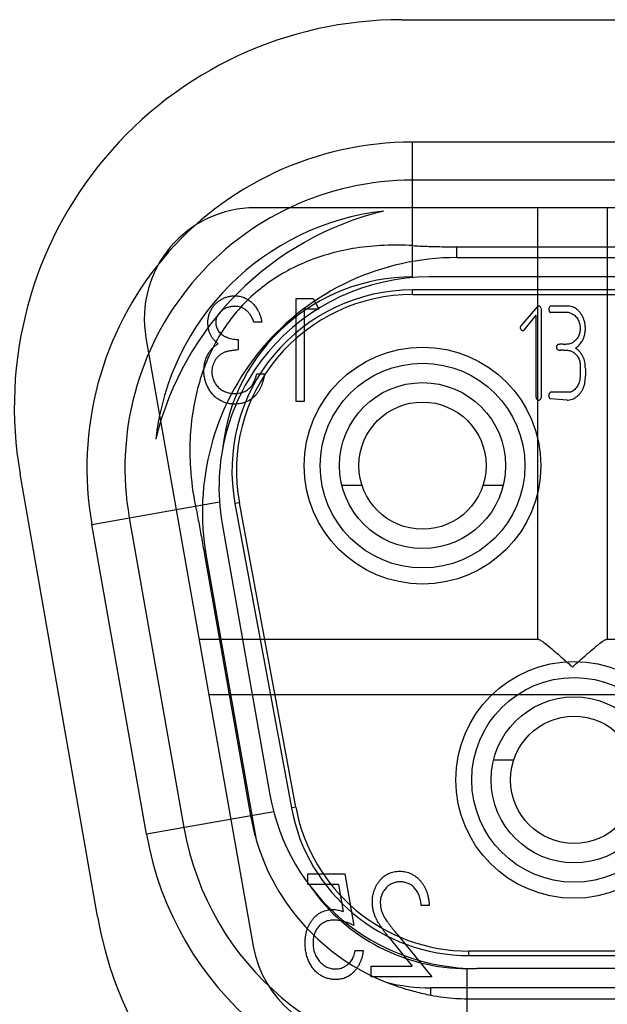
# Model space of a CAD drawing. Header units: millimetres. Extents: x 2423 to 7028, y 909 to 2460.
# Tile 12 of 60: x 5328.69 to 5334, y 2052.64 to 2061.54. Entities that reach past the tile are written whole.
import ezdxf

# ---------------------------------------------------------------- set-up
doc = ezdxf.new("R2010")
doc.units = ezdxf.units.MM

msp = doc.modelspace()

# ---------------------------------------------------------------- linework, layer by layer
for p, q in [((5332.1427, 2061.5371), (5365.6427, 2061.5371)), ((5332.2427, 2059.2121), (5332.2427, 2060.431)), ((5365.5427, 2060.431), (5332.2427, 2060.431)), ((5365.5427, 2060.0871), (5332.2427, 2060.0871)), ((5366.9677, 2059.8371), (5330.8177, 2059.8371)), ((5333.3727, 2059.8371), (5333.3727, 2055.9371)), ((5334.0027, 2059.8371), (5334.0027, 2055.9371)), ((5332.6427, 2059.3871), (5332.6427, 2059.485)), ((5332.6427, 2059.485), (5365.1427, 2059.485)), ((5332.6427, 2059.3871), (5365.1427, 2059.3871)), ((5365.3927, 2059.2121), (5332.3927, 2059.2121)), ((5331.1916, 2058.0871), (5331.1916, 2059.0175)), ((5331.1916, 2059.0175), (5331.3444, 2059.0175)), ((5331.3444, 2059.0175), (5331.3944, 2058.9221)), ((5332.2427, 2059.0545), (5332.2427, 2059.0947)), ((5365.5427, 2059.0947), (5332.2427, 2059.0947)), ((5332.2427, 2059.0545), (5365.5427, 2059.0545)), ((5331.2632, 2058.9221), (5331.2632, 2058.0871)), ((5331.3944, 2058.9221), (5331.2632, 2058.9221)), ((5333.3717, 2058.9454), (5333.2389, 2058.7914)), ((5333.4013, 2058.9343), (5333.4042, 2058.9223)), ((5333.4042, 2058.9223), (5333.4042, 2058.1183)), ((5333.6543, 2058.9489), (5333.4916, 2058.9489)), ((5333.357, 2058.8668), (5333.2491, 2058.7314)), ((5333.357, 2058.8668), (5333.357, 2058.148)), ((5333.6515, 2058.8899), (5333.4903, 2058.8899)), ((5333.6766, 2058.8829), (5333.6515, 2058.8899)), ((5330.8815, 2058.8028), (5330.8099, 2058.8028)), ((5333.2389, 2058.7914), (5333.2242, 2058.774)), ((5329.8329, 2058.6635), (5330.8027, 2053.1635)), ((5330.6668, 2058.6477), (5330.6668, 2058.5523)), ((5333.6238, 2058.6032), (5333.6074, 2058.6032)), ((5333.6054, 2058.5495), (5333.584, 2058.5495)), ((5333.7572, 2058.4201), (5333.7572, 2058.4011)), ((5330.8337, 2058.3376), (5330.9053, 2058.3376)), ((5333.7572, 2058.3667), (5333.7572, 2058.3322)), ((5333.8044, 2058.3863), (5333.8044, 2058.3184)), ((5333.4903, 2058.1697), (5333.4846, 2058.1657)), ((5333.6515, 2058.1697), (5333.4903, 2058.1697)), ((5331.2632, 2058.0871), (5331.1916, 2058.0871)), ((5333.6386, 2058.0989), (5333.4895, 2058.1107)), ((5329.3954, 2053.4335), (5328.6951, 2057.4335)), ((5331.7866, 2057.3271), (5331.6046, 2057.3271)), ((5333.0608, 2057.3271), (5332.8788, 2057.3271)), ((5329.3435, 2056.9759), (5330.4973, 2057.1793)), ((5330.6769, 2057.1719), (5330.6374, 2057.1646)), ((5330.6374, 2057.1646), (5331.1471, 2054.4146)), ((5331.1866, 2054.4219), (5330.6769, 2057.1719)), ((5329.8372, 2054.1759), (5329.3435, 2056.9759)), ((5329.6822, 2057.0356), (5330.1759, 2054.2356)), ((5330.5215, 2056.9822), (5330.9535, 2054.5322)), ((5330.3651, 2056.6855), (5330.3776, 2056.6877)), ((5330.3651, 2056.6855), (5330.7783, 2054.3418)), ((5330.3776, 2056.6877), (5330.8296, 2054.1242)), ((5333.3795, 2055.9371), (5330.3136, 2055.9371)), ((5336.1495, 2055.9371), (5333.9959, 2055.9371)), ((5334.7525, 2055.4371), (5330.4018, 2055.4371)), ((5332.9746, 2054.8471), (5333.1566, 2054.8471)), ((5331.1866, 2054.4219), (5331.1471, 2054.4146)), ((5330.9872, 2054.3787), (5329.8372, 2054.1759)), ((5331.2949, 2053.7221), (5331.2949, 2053.8175)), ((5331.2949, 2053.8175), (5331.6289, 2053.8175)), ((5331.6289, 2053.8175), (5331.7124, 2053.3523)), ((5331.5729, 2053.7221), (5331.2949, 2053.7221)), ((5331.5729, 2053.7221), (5331.6167, 2053.4779)), ((5332.3923, 2053.5312), (5332.3207, 2053.5312)), ((5332.0394, 2053.2293), (5332.24, 2052.9825)), ((5332.1034, 2053.2722), (5332.4161, 2052.8871)), ((5331.7243, 2053.1257), (5331.7959, 2053.1257)), ((5332.7524, 2053.0795), (5332.7524, 2053.1197)), ((5365.033, 2053.1197), (5332.7524, 2053.1197)), ((5332.7524, 2053.0795), (5365.033, 2053.0795)), ((5331.8674, 2052.8871), (5331.8674, 2052.9825)), ((5331.8674, 2052.9825), (5332.24, 2052.9825)), ((5332.7364, 2051.7432), (5332.7364, 2052.9621)), ((5364.9607, 2052.9621), (5332.8247, 2052.9621)), ((5332.4161, 2052.8871), (5331.8674, 2052.8871)), ((5332.408, 2052.7219), (5332.408, 2052.7871)), ((5365.3774, 2052.7871), (5332.408, 2052.7871)), ((5332.7364, 2052.6892), (5365.049, 2052.6892))]:
    msp.add_line(p, q)
for centre, radius in [((5332.3327, 2057.5071), 1.07), ((5332.3327, 2057.5071), 0.925), ((5332.3327, 2057.5071), 0.75), ((5332.3327, 2057.5071), 0.575), ((5333.7027, 2054.6671), 1.07), ((5333.7027, 2054.6671), 0.925), ((5333.7027, 2054.6671), 0.75), ((5333.7027, 2054.6671), 0.575)]:
    msp.add_circle(centre, radius)
for centre, radius, start, end in [((5332.1427, 2058.0371), 3.5, 90, 189.93), ((5332.2427, 2057.4871), 2.9439, 90, 190), ((5332.2427, 2057.4871), 2.6, 90, 190), ((5330.8177, 2058.8371), 1, 90, 190), ((5332.2427, 2057.4871), 2.3356, 96.40367, 173.59633), ((5332.6427, 2057.0871), 2.8, 103.64406, 166.35594), ((5332.6427, 2057.0871), 2.3, 90, 190), ((5332.3927, 2057.3121), 1.9, 90, 190), ((5332.2427, 2057.4871), 1.725, 89.99228, 173.63425), ((5332.2427, 2057.4621), 1.6326, 90, 190.5), ((5332.2427, 2057.4621), 1.5924, 90, 190.5), ((5332.7194, 2057.6441), 2.4899, 183.61617, 191.65407), ((5332.8247, 2054.8621), 1.9, 190, 270), ((5332.7524, 2054.7121), 1.6326, 190.5, 270), ((5332.7524, 2054.7121), 1.5924, 190.5, 270), ((5332.7345, 2054.6882), 1.9866, 190.04007, 196.49332), ((5332.7364, 2054.6871), 2.6, 190, 270), ((5332.7364, 2054.6871), 2.9439, 190, 270), ((5332.7364, 2054.6871), 1.9881, 196.44807, 248.35417), ((5332.7364, 2054.6871), 1.725, 215.02819, 270.0016), ((5332.8429, 2054.0371), 3.5, 189.93, 270), ((5331.7875, 2053.3371), 1, 190, 270), ((5332.408, 2054.3871), 1.6, 255.34044, 270)]:
    msp.add_arc(centre, radius, start, end)
for points, knots in [([(5332.2427, 2059.4953), (5332.0721, 2059.506), (5331.745, 2059.493), (5331.2872, 2059.3709), (5330.8957, 2059.1534), (5330.5823, 2058.8426), (5330.3618, 2058.4504), (5330.2371, 2057.9895), (5330.2236, 2057.6594), (5330.2345, 2057.4871)], [0, 0, 0, 0, 0.15717, 0.298331, 0.432203, 0.56444, 0.699022, 0.841222, 1, 1, 1, 1]), ([(5332.2427, 2059.4953), (5332.286, 2059.4926), (5332.3739, 2059.4884), (5332.5072, 2059.4854), (5332.5972, 2059.485), (5332.6427, 2059.485)], [0, 0, 0, 0, 0.325658, 0.658963, 1, 1, 1, 1]), ([(5330.3924, 2058.7996), (5330.3927, 2058.8098), (5330.3934, 2058.8302), (5330.3998, 2058.8603), (5330.4094, 2058.8899), (5330.4232, 2058.9183), (5330.4402, 2058.9452), (5330.4609, 2058.9694), (5330.4848, 2058.9906), (5330.5116, 2059.0086), (5330.5405, 2059.0231), (5330.5708, 2059.0336), (5330.6024, 2059.0403), (5330.6239, 2059.041), (5330.6347, 2059.0414)], [0, 0, 0, 0, 0.080606, 0.160654, 0.241791, 0.325611, 0.409443, 0.492613, 0.57601, 0.661187, 0.746752, 0.830378, 0.914467, 1, 1, 1, 1]), ([(5330.6347, 2059.0414), (5330.6421, 2059.0412), (5330.6567, 2059.0409), (5330.6783, 2059.0377), (5330.6992, 2059.033), (5330.7193, 2059.0262), (5330.7385, 2059.0174), (5330.7571, 2059.0067), (5330.775, 2058.9942), (5330.7919, 2058.9796), (5330.8079, 2058.9633), (5330.8225, 2058.9453), (5330.8359, 2058.9256), (5330.8476, 2058.9042), (5330.8582, 2058.8812), (5330.8675, 2058.8566), (5330.8754, 2058.8304), (5330.8794, 2058.8121), (5330.8815, 2058.8028)], [0, 0, 0, 0, 0.059312, 0.117132, 0.174389, 0.230608, 0.286988, 0.343876, 0.402174, 0.461859, 0.522429, 0.584726, 0.647846, 0.712708, 0.780218, 0.850509, 0.923296, 1, 1, 1, 1]), ([(5330.6334, 2058.9459), (5330.6274, 2058.9458), (5330.6157, 2058.9455), (5330.5985, 2058.9434), (5330.582, 2058.94), (5330.5663, 2058.9355), (5330.5515, 2058.9292), (5330.5375, 2058.9217), (5330.5241, 2058.913), (5330.512, 2058.9027), (5330.5008, 2058.8918), (5330.4909, 2058.8803), (5330.4827, 2058.868), (5330.4756, 2058.8555), (5330.4705, 2058.8423), (5330.4667, 2058.8286), (5330.4644, 2058.8145), (5330.4641, 2058.8048), (5330.464, 2058.8)], [0, 0, 0, 0, 0.071988, 0.141408, 0.208704, 0.274368, 0.338513, 0.402197, 0.465991, 0.530359, 0.593405, 0.654516, 0.713325, 0.770668, 0.82785, 0.883837, 0.941484, 1, 1, 1, 1]), ([(5330.8099, 2058.8028), (5330.8073, 2058.8091), (5330.8024, 2058.8213), (5330.7944, 2058.8387), (5330.7858, 2058.8547), (5330.7766, 2058.8691), (5330.7674, 2058.8824), (5330.7576, 2058.8941), (5330.7474, 2058.9044), (5330.7333, 2058.9163), (5330.7141, 2058.9284), (5330.689, 2058.9384), (5330.6619, 2058.9449), (5330.6431, 2058.9456), (5330.6334, 2058.9459)], [0, 0, 0, 0, 0.08346, 0.161636, 0.235379, 0.305661, 0.371919, 0.43366, 0.493007, 0.549864, 0.659939, 0.769463, 0.881438, 1, 1, 1, 1]), ([(5333.3826, 2058.9489), (5333.3805, 2058.9488), (5333.3765, 2058.9486), (5333.3732, 2058.9464), (5333.3717, 2058.9454)], [0, 0, 0, 0, 0.545324, 1, 1, 1, 1]), ([(5333.4013, 2058.9343), (5333.4004, 2058.9366), (5333.3989, 2058.9408), (5333.3943, 2058.9454), (5333.3889, 2058.9485), (5333.3848, 2058.9488), (5333.3826, 2058.9489)], [0, 0, 0, 0, 0.27916, 0.520292, 0.750713, 1, 1, 1, 1]), ([(5333.4916, 2058.9489), (5333.4888, 2058.9477), (5333.4831, 2058.9453), (5333.478, 2058.9372), (5333.4746, 2058.9288), (5333.4741, 2058.9229), (5333.4739, 2058.9201)], [0, 0, 0, 0, 0.246303, 0.507617, 0.766489, 1, 1, 1, 1]), ([(5333.7937, 2058.8179), (5333.7908, 2058.8268), (5333.785, 2058.8442), (5333.7726, 2058.8687), (5333.7569, 2058.891), (5333.7388, 2058.9109), (5333.7192, 2058.9277), (5333.6981, 2058.9398), (5333.6764, 2058.9475), (5333.6616, 2058.9484), (5333.6543, 2058.9489)], [0, 0, 0, 0, 0.136578, 0.270576, 0.403169, 0.536459, 0.664992, 0.78176, 0.892539, 1, 1, 1, 1]), ([(5333.4739, 2058.9201), (5333.4742, 2058.9184), (5333.475, 2058.9133), (5333.4765, 2058.9063), (5333.4792, 2058.8996), (5333.4818, 2058.895), (5333.4857, 2058.8917), (5333.4888, 2058.8905), (5333.4903, 2058.8899)], [0, 0, 0, 0, 0.144199, 0.425787, 0.589596, 0.73308, 0.866155, 1, 1, 1, 1]), ([(5333.6766, 2058.8829), (5333.6824, 2058.8802), (5333.6941, 2058.875), (5333.7098, 2058.8632), (5333.7236, 2058.8484), (5333.7353, 2058.8309), (5333.7451, 2058.8117), (5333.7521, 2058.7912), (5333.7563, 2058.7697), (5333.7569, 2058.7551), (5333.7572, 2058.7477)], [0, 0, 0, 0, 0.114797, 0.230312, 0.350078, 0.477438, 0.607575, 0.737386, 0.866933, 1, 1, 1, 1]), ([(5330.4854, 2058.6082), (5330.478, 2058.6142), (5330.4634, 2058.6259), (5330.4445, 2058.6462), (5330.4283, 2058.6678), (5330.4152, 2058.6912), (5330.4049, 2058.7161), (5330.3976, 2058.7426), (5330.3933, 2058.7706), (5330.3927, 2058.7898), (5330.3924, 2058.7996)], [0, 0, 0, 0, 0.129186, 0.253209, 0.374926, 0.494949, 0.616262, 0.739573, 0.866652, 1, 1, 1, 1]), ([(5330.464, 2058.8), (5330.4642, 2058.7934), (5330.4646, 2058.7803), (5330.4692, 2058.7611), (5330.4761, 2058.7427), (5330.486, 2058.7252), (5330.499, 2058.7088), (5330.5154, 2058.6938), (5330.5352, 2058.6807), (5330.558, 2058.6691), (5330.583, 2058.6594), (5330.6098, 2058.6529), (5330.6378, 2058.6483), (5330.657, 2058.6479), (5330.6668, 2058.6477)], [0, 0, 0, 0, 0.07006, 0.139018, 0.207486, 0.278655, 0.351886, 0.428902, 0.512495, 0.603635, 0.699661, 0.796273, 0.896355, 1, 1, 1, 1]), ([(5333.2242, 2058.774), (5333.2216, 2058.7708), (5333.2169, 2058.765), (5333.2158, 2058.7576), (5333.2153, 2058.7543)], [0, 0, 0, 0, 0.551921, 1, 1, 1, 1]), ([(5333.2153, 2058.7543), (5333.2154, 2058.7525), (5333.2157, 2058.7488), (5333.2174, 2058.7456), (5333.2183, 2058.744)], [0, 0, 0, 0, 0.497688, 1, 1, 1, 1]), ([(5333.2183, 2058.744), (5333.2197, 2058.7407), (5333.2223, 2058.7346), (5333.2299, 2058.7296), (5333.2355, 2058.729), (5333.2379, 2058.7279), (5333.2384, 2058.7277)], [0, 0, 0, 0, 0.387727, 0.71051, 0.948473, 1, 1, 1, 1]), ([(5333.7572, 2058.7477), (5333.757, 2058.7411), (5333.7567, 2058.7283), (5333.7537, 2058.7097), (5333.7489, 2058.6921), (5333.7423, 2058.6756), (5333.7335, 2058.6604), (5333.7228, 2058.6463), (5333.7105, 2058.633), (5333.7009, 2058.6255), (5333.696, 2058.6217)], [0, 0, 0, 0, 0.134336, 0.263787, 0.387251, 0.508785, 0.628432, 0.748694, 0.872275, 1, 1, 1, 1]), ([(5333.7487, 2058.596), (5333.7532, 2058.601), (5333.7621, 2058.611), (5333.7733, 2058.6276), (5333.7829, 2058.645), (5333.7909, 2058.6633), (5333.7971, 2058.6826), (5333.8012, 2058.703), (5333.8039, 2058.7243), (5333.8042, 2058.7389), (5333.8044, 2058.7464)], [0, 0, 0, 0, 0.122597, 0.243705, 0.364282, 0.485431, 0.6079, 0.734037, 0.86407, 1, 1, 1, 1]), ([(5333.8044, 2058.7464), (5333.8042, 2058.7521), (5333.8039, 2058.7637), (5333.8021, 2058.7815), (5333.7984, 2058.7996), (5333.7953, 2058.8117), (5333.7937, 2058.8179)], [0, 0, 0, 0, 0.236572, 0.48187, 0.735568, 1, 1, 1, 1]), ([(5333.2384, 2058.7277), (5333.2403, 2058.7279), (5333.2442, 2058.7282), (5333.2475, 2058.7303), (5333.2491, 2058.7314)], [0, 0, 0, 0, 0.504124, 1, 1, 1, 1]), ([(5330.4025, 2058.5288), (5330.408, 2058.5372), (5330.419, 2058.5536), (5330.4388, 2058.5752), (5330.4609, 2058.5937), (5330.4772, 2058.6034), (5330.4854, 2058.6082)], [0, 0, 0, 0, 0.259223, 0.509219, 0.755465, 1, 1, 1, 1]), ([(5333.5569, 2058.6019), (5333.5549, 2058.6007), (5333.5511, 2058.5984), (5333.5468, 2058.5928), (5333.5445, 2058.5856), (5333.5443, 2058.5804), (5333.5441, 2058.5776)], [0, 0, 0, 0, 0.232405, 0.458396, 0.713283, 1, 1, 1, 1]), ([(5333.5441, 2058.5776), (5333.5442, 2058.575), (5333.5443, 2058.5703), (5333.5462, 2058.5661), (5333.5471, 2058.5641)], [0, 0, 0, 0, 0.546561, 1, 1, 1, 1]), ([(5333.5908, 2058.6043), (5333.5888, 2058.6043), (5333.5842, 2058.6041), (5333.5765, 2058.6038), (5333.5672, 2058.603), (5333.5605, 2058.6023), (5333.5569, 2058.6019)], [0, 0, 0, 0, 0.178918, 0.406785, 0.678614, 1, 1, 1, 1]), ([(5333.6074, 2058.6032), (5333.6041, 2058.6036), (5333.5986, 2058.6042), (5333.593, 2058.6043), (5333.5908, 2058.6043)], [0, 0, 0, 0, 0.600932, 1, 1, 1, 1]), ([(5333.696, 2058.6217), (5333.6914, 2058.6188), (5333.6818, 2058.6127), (5333.6647, 2058.6073), (5333.6452, 2058.6037), (5333.6312, 2058.6034), (5333.6238, 2058.6032)], [0, 0, 0, 0, 0.214262, 0.446509, 0.706853, 1, 1, 1, 1]), ([(5333.7166, 2058.5682), (5333.7227, 2058.5728), (5333.734, 2058.5813), (5333.7441, 2058.5914), (5333.7487, 2058.596)], [0, 0, 0, 0, 0.536968, 1, 1, 1, 1]), ([(5333.8044, 2058.3863), (5333.8042, 2058.3961), (5333.8038, 2058.4152), (5333.7994, 2058.4428), (5333.7927, 2058.4686), (5333.783, 2058.4925), (5333.7706, 2058.5145), (5333.7553, 2058.5344), (5333.7375, 2058.5529), (5333.7237, 2058.563), (5333.7166, 2058.5682)], [0, 0, 0, 0, 0.139337, 0.27133, 0.39726, 0.518217, 0.637016, 0.755734, 0.875838, 1, 1, 1, 1]), ([(5330.3566, 2058.3635), (5330.3568, 2058.371), (5330.3571, 2058.386), (5330.3591, 2058.4081), (5330.363, 2058.4296), (5330.3677, 2058.4507), (5330.3743, 2058.471), (5330.3822, 2058.491), (5330.3914, 2058.5104), (5330.3988, 2058.5227), (5330.4025, 2058.5288)], [0, 0, 0, 0, 0.129798, 0.257925, 0.38307, 0.506341, 0.630101, 0.752342, 0.876059, 1, 1, 1, 1]), ([(5330.6668, 2058.5523), (5330.6591, 2058.5518), (5330.6444, 2058.5508), (5330.623, 2058.5485), (5330.6031, 2058.5458), (5330.5848, 2058.5425), (5330.5682, 2058.5385), (5330.553, 2058.5344), (5330.5394, 2058.5293), (5330.5233, 2058.5219), (5330.5053, 2058.5109), (5330.4858, 2058.4949), (5330.4689, 2058.4758), (5330.4546, 2058.4543), (5330.4428, 2058.4312), (5330.4344, 2058.4067), (5330.4291, 2058.3814), (5330.4285, 2058.3641), (5330.4282, 2058.3555)], [0, 0, 0, 0, 0.066005, 0.127355, 0.185182, 0.238508, 0.287449, 0.332514, 0.37417, 0.412485, 0.484538, 0.556011, 0.628413, 0.703226, 0.778142, 0.851769, 0.925452, 1, 1, 1, 1]), ([(5333.5471, 2058.5641), (5333.5484, 2058.5618), (5333.5512, 2058.5568), (5333.5599, 2058.5527), (5333.5709, 2058.5499), (5333.5793, 2058.5497), (5333.584, 2058.5495)], [0, 0, 0, 0, 0.187048, 0.400256, 0.664303, 1, 1, 1, 1]), ([(5333.6054, 2058.5495), (5333.6094, 2058.5499), (5333.6166, 2058.5506), (5333.6237, 2058.5506), (5333.6268, 2058.5507)], [0, 0, 0, 0, 0.569618, 1, 1, 1, 1]), ([(5333.6268, 2058.5507), (5333.6323, 2058.5505), (5333.6427, 2058.5503), (5333.6577, 2058.548), (5333.6712, 2058.5445), (5333.6793, 2058.5407), (5333.6832, 2058.5388)], [0, 0, 0, 0, 0.282348, 0.538725, 0.778606, 1, 1, 1, 1]), ([(5333.6832, 2058.5388), (5333.6887, 2058.5357), (5333.6993, 2058.5294), (5333.7135, 2058.518), (5333.7258, 2058.5052), (5333.7361, 2058.4909), (5333.7446, 2058.4752), (5333.7508, 2058.4581), (5333.7553, 2058.4396), (5333.7566, 2058.4267), (5333.7572, 2058.4201)], [0, 0, 0, 0, 0.128874, 0.251526, 0.3717, 0.49153, 0.611465, 0.734909, 0.864341, 1, 1, 1, 1]), ([(5333.7572, 2058.4011), (5333.757, 2058.3988), (5333.7565, 2058.3941), (5333.7567, 2058.3861), (5333.7565, 2058.3769), (5333.7569, 2058.3702), (5333.7572, 2058.3667)], [0, 0, 0, 0, 0.194007, 0.419566, 0.69346, 1, 1, 1, 1]), ([(5330.636, 2058.0632), (5330.6232, 2058.0637), (5330.5979, 2058.0645), (5330.5611, 2058.0723), (5330.5261, 2058.0844), (5330.4933, 2058.1017), (5330.463, 2058.1232), (5330.4362, 2058.1494), (5330.4124, 2058.1792), (5330.3929, 2058.2129), (5330.3766, 2058.2488), (5330.3651, 2058.2862), (5330.3578, 2058.3246), (5330.357, 2058.3505), (5330.3566, 2058.3635)], [0, 0, 0, 0, 0.084217, 0.165836, 0.245841, 0.32687, 0.408165, 0.489249, 0.572022, 0.657811, 0.74456, 0.829993, 0.914585, 1, 1, 1, 1]), ([(5330.4282, 2058.3555), (5330.4284, 2058.349), (5330.4288, 2058.3362), (5330.4314, 2058.3173), (5330.4359, 2058.299), (5330.4421, 2058.2813), (5330.4501, 2058.2644), (5330.4599, 2058.248), (5330.4716, 2058.2323), (5330.4846, 2058.2173), (5330.4992, 2058.2036), (5330.5152, 2058.1916), (5330.5322, 2058.1812), (5330.5505, 2058.173), (5330.5699, 2058.1664), (5330.5906, 2058.1621), (5330.6122, 2058.1592), (5330.6271, 2058.1588), (5330.6347, 2058.1587)], [0, 0, 0, 0, 0.060903, 0.120546, 0.179563, 0.237837, 0.296709, 0.355995, 0.417064, 0.480068, 0.543384, 0.605621, 0.667817, 0.73012, 0.794305, 0.860161, 0.928578, 1, 1, 1, 1]), ([(5330.9053, 2058.3376), (5330.9034, 2058.3266), (5330.8997, 2058.3053), (5330.8917, 2058.2746), (5330.8826, 2058.2459), (5330.8717, 2058.2192), (5330.8594, 2058.1946), (5330.8456, 2058.1719), (5330.8301, 2058.1513), (5330.8131, 2058.1328), (5330.7948, 2058.1163), (5330.7754, 2058.1022), (5330.7549, 2058.09), (5330.7332, 2058.0804), (5330.7104, 2058.0727), (5330.6866, 2058.0671), (5330.6616, 2058.0639), (5330.6446, 2058.0635), (5330.636, 2058.0632)], [0, 0, 0, 0, 0.078821, 0.153339, 0.224609, 0.292127, 0.357088, 0.41952, 0.480176, 0.539366, 0.597342, 0.654041, 0.709679, 0.765635, 0.82187, 0.879739, 0.938759, 1, 1, 1, 1]), ([(5330.7702, 2058.209), (5330.7736, 2058.2125), (5330.7807, 2058.2196), (5330.7901, 2058.232), (5330.7989, 2058.2459), (5330.8071, 2058.2612), (5330.8147, 2058.2781), (5330.8217, 2058.2965), (5330.8283, 2058.3165), (5330.8319, 2058.3304), (5330.8337, 2058.3376)], [0, 0, 0, 0, 0.100757, 0.207791, 0.320285, 0.439703, 0.566615, 0.702693, 0.847159, 1, 1, 1, 1]), ([(5333.7572, 2058.3322), (5333.7571, 2058.3231), (5333.757, 2058.3064), (5333.7545, 2058.2899), (5333.7533, 2058.2824)], [0, 0, 0, 0, 0.546177, 1, 1, 1, 1]), ([(5333.7887, 2058.2177), (5333.7912, 2058.2239), (5333.7966, 2058.2373), (5333.8011, 2058.2606), (5333.804, 2058.2881), (5333.8043, 2058.3078), (5333.8044, 2058.3184)], [0, 0, 0, 0, 0.193328, 0.423175, 0.690729, 1, 1, 1, 1]), ([(5333.6386, 2058.0989), (5333.6464, 2058.0993), (5333.662, 2058.1001), (5333.685, 2058.1064), (5333.707, 2058.1171), (5333.7281, 2058.1312), (5333.7475, 2058.1487), (5333.7641, 2058.1694), (5333.7786, 2058.1922), (5333.7853, 2058.2091), (5333.7887, 2058.2177)], [0, 0, 0, 0, 0.114664, 0.230117, 0.34853, 0.473999, 0.60365, 0.732499, 0.863578, 1, 1, 1, 1]), ([(5333.7533, 2058.2824), (5333.7518, 2058.2751), (5333.7488, 2058.2606), (5333.7407, 2058.2401), (5333.7301, 2058.2208), (5333.717, 2058.2035), (5333.7024, 2058.1886), (5333.6863, 2058.1779), (5333.6693, 2058.1708), (5333.6574, 2058.1701), (5333.6515, 2058.1697)], [0, 0, 0, 0, 0.136687, 0.270851, 0.40353, 0.538778, 0.667091, 0.783376, 0.892213, 1, 1, 1, 1]), ([(5330.6347, 2058.1587), (5330.6414, 2058.1588), (5330.6546, 2058.159), (5330.6738, 2058.1616), (5330.6923, 2058.1654), (5330.7097, 2058.1711), (5330.7264, 2058.1779), (5330.742, 2058.1867), (5330.7567, 2058.1971), (5330.7657, 2058.205), (5330.7702, 2058.209)], [0, 0, 0, 0, 0.13592, 0.266486, 0.392534, 0.516629, 0.636687, 0.757742, 0.877774, 1, 1, 1, 1]), ([(5333.357, 2058.148), (5333.3571, 2058.1419), (5333.3574, 2058.1312), (5333.3598, 2058.1172), (5333.3643, 2058.1066), (5333.3696, 2058.1029), (5333.3719, 2058.1013)], [0, 0, 0, 0, 0.353853, 0.629664, 0.836093, 1, 1, 1, 1]), ([(5333.4846, 2058.1657), (5333.4829, 2058.1642), (5333.4796, 2058.1611), (5333.4763, 2058.1549), (5333.4743, 2058.1475), (5333.474, 2058.1423), (5333.4739, 2058.1395)], [0, 0, 0, 0, 0.227591, 0.459256, 0.714939, 1, 1, 1, 1]), ([(5333.4739, 2058.1395), (5333.474, 2058.1361), (5333.4742, 2058.1299), (5333.4772, 2058.1214), (5333.4824, 2058.1147), (5333.4871, 2058.112), (5333.4895, 2058.1107)], [0, 0, 0, 0, 0.287593, 0.535878, 0.766121, 1, 1, 1, 1]), ([(5333.3719, 2058.1013), (5333.3732, 2058.1006), (5333.3756, 2058.0993), (5333.3783, 2058.099), (5333.3795, 2058.0989)], [0, 0, 0, 0, 0.556803, 1, 1, 1, 1]), ([(5333.3795, 2058.0989), (5333.382, 2058.099), (5333.3869, 2058.0993), (5333.3913, 2058.1015), (5333.3935, 2058.1026)], [0, 0, 0, 0, 0.508267, 1, 1, 1, 1]), ([(5333.3935, 2058.1026), (5333.3963, 2058.1051), (5333.4013, 2058.1094), (5333.4033, 2058.1156), (5333.4042, 2058.1183)], [0, 0, 0, 0, 0.575373, 1, 1, 1, 1]), ([(5330.2808, 2057.1412), (5330.2908, 2057.093), (5330.31, 2056.9941), (5330.3375, 2056.8421), (5330.3557, 2056.7384), (5330.3651, 2056.6855)], [0, 0, 0, 0, 0.318649, 0.651983, 1, 1, 1, 1]), ([(5333.3795, 2055.9371), (5333.3892, 2055.9371), (5333.4152, 2055.9191), (5333.4599, 2055.8862), (5333.5233, 2055.8323), (5333.6009, 2055.7644), (5333.6573, 2055.7141), (5333.6877, 2055.6871)], [0, 0, 0, 0, 0.073316, 0.220615, 0.430985, 0.693963, 1, 1, 1, 1]), ([(5333.6877, 2055.6871), (5333.718, 2055.7141), (5333.7744, 2055.7644), (5333.8521, 2055.8323), (5333.9154, 2055.8862), (5333.9601, 2055.9191), (5333.9862, 2055.9371), (5333.9959, 2055.9371)], [0, 0, 0, 0, 0.305988, 0.568991, 0.779342, 0.926588, 1, 1, 1, 1]), ([(5331.8793, 2053.564), (5331.8796, 2053.5732), (5331.88, 2053.5914), (5331.8833, 2053.6181), (5331.8884, 2053.644), (5331.8959, 2053.6689), (5331.9057, 2053.6928), (5331.9174, 2053.7159), (5331.9313, 2053.7381), (5331.9472, 2053.759), (5331.9647, 2053.7783), (5331.9838, 2053.7952), (5332.0043, 2053.8095), (5332.0261, 2053.8211), (5332.0492, 2053.8303), (5332.0738, 2053.8366), (5332.0995, 2053.8406), (5332.1172, 2053.8411), (5332.1261, 2053.8414)], [0, 0, 0, 0, 0.066628, 0.131405, 0.194745, 0.257218, 0.319365, 0.381928, 0.444581, 0.508457, 0.571817, 0.633006, 0.692778, 0.751942, 0.811917, 0.87236, 0.93515, 1, 1, 1, 1]), ([(5332.1261, 2053.8414), (5332.1352, 2053.8411), (5332.1532, 2053.8407), (5332.1795, 2053.8365), (5332.2047, 2053.8295), (5332.2288, 2053.82), (5332.2517, 2053.8076), (5332.2737, 2053.7926), (5332.2943, 2053.7746), (5332.3136, 2053.7543), (5332.3315, 2053.7319), (5332.3471, 2053.7077), (5332.3602, 2053.6819), (5332.3714, 2053.6547), (5332.38, 2053.626), (5332.3866, 2053.5957), (5332.391, 2053.564), (5332.3918, 2053.5423), (5332.3923, 2053.5312)], [0, 0, 0, 0, 0.059915, 0.11841, 0.175392, 0.231871, 0.289089, 0.347187, 0.406764, 0.469097, 0.53241, 0.595287, 0.658901, 0.723069, 0.789068, 0.856604, 0.926922, 1, 1, 1, 1]), ([(5332.1297, 2053.7459), (5332.1235, 2053.7457), (5332.1114, 2053.7454), (5332.0936, 2053.7427), (5332.0765, 2053.7385), (5332.0602, 2053.7322), (5332.0446, 2053.7244), (5332.0298, 2053.7147), (5332.0156, 2053.7034), (5332.0025, 2053.6903), (5331.9905, 2053.6761), (5331.9798, 2053.6613), (5331.971, 2053.6455), (5331.9634, 2053.6293), (5331.958, 2053.6121), (5331.9538, 2053.5945), (5331.9513, 2053.5761), (5331.951, 2053.5637), (5331.9509, 2053.5573)], [0, 0, 0, 0, 0.063927, 0.125855, 0.186387, 0.246395, 0.306385, 0.367027, 0.429874, 0.494175, 0.55916, 0.622509, 0.684022, 0.746362, 0.808155, 0.870414, 0.934169, 1, 1, 1, 1]), ([(5332.3207, 2053.5312), (5332.3199, 2053.5395), (5332.3185, 2053.5556), (5332.3144, 2053.579), (5332.3094, 2053.6011), (5332.3024, 2053.6216), (5332.2945, 2053.6408), (5332.2847, 2053.6585), (5332.2737, 2053.6748), (5332.2613, 2053.6896), (5332.2479, 2053.7028), (5332.2336, 2053.7145), (5332.2182, 2053.7242), (5332.2021, 2053.732), (5332.1852, 2053.7383), (5332.1674, 2053.7427), (5332.1488, 2053.7454), (5332.1361, 2053.7457), (5332.1297, 2053.7459)], [0, 0, 0, 0, 0.077952, 0.151834, 0.222524, 0.290171, 0.354692, 0.417819, 0.479091, 0.539095, 0.598035, 0.655658, 0.712255, 0.768042, 0.823917, 0.88103, 0.93931, 1, 1, 1, 1]), ([(5331.271, 2053.1911), (5331.2712, 2053.202), (5331.2716, 2053.2233), (5331.275, 2053.2545), (5331.2807, 2053.2842), (5331.2881, 2053.3125), (5331.2984, 2053.3391), (5331.3104, 2053.3644), (5331.3252, 2053.3879), (5331.3416, 2053.41), (5331.3597, 2053.4301), (5331.3794, 2053.4476), (5331.4003, 2053.4624), (5331.4225, 2053.4744), (5331.4458, 2053.4838), (5331.4703, 2053.4905), (5331.4961, 2053.4948), (5331.5137, 2053.4952), (5331.5226, 2053.4954)], [0, 0, 0, 0, 0.07389, 0.14477, 0.213049, 0.279075, 0.343183, 0.40641, 0.468943, 0.53165, 0.59319, 0.652379, 0.710215, 0.766862, 0.823281, 0.88061, 0.939163, 1, 1, 1, 1]), ([(5331.5226, 2053.4954), (5331.5298, 2053.4952), (5331.5448, 2053.4947), (5331.5677, 2053.4914), (5331.5919, 2053.4857), (5331.6083, 2053.4806), (5331.6167, 2053.4779)], [0, 0, 0, 0, 0.225207, 0.465952, 0.722738, 1, 1, 1, 1]), ([(5332.0394, 2053.2293), (5332.0318, 2053.2388), (5332.0171, 2053.2572), (5331.9965, 2053.2845), (5331.9775, 2053.31), (5331.9608, 2053.3343), (5331.9458, 2053.3568), (5331.9328, 2053.3778), (5331.9214, 2053.3972), (5331.9093, 2053.4213), (5331.8971, 2053.4509), (5331.8869, 2053.4876), (5331.8805, 2053.5254), (5331.8797, 2053.5511), (5331.8793, 2053.564)], [0, 0, 0, 0, 0.096565, 0.186709, 0.270366, 0.348079, 0.419374, 0.484707, 0.543721, 0.597134, 0.697442, 0.797024, 0.897624, 1, 1, 1, 1]), ([(5331.9509, 2053.5573), (5331.9513, 2053.5472), (5331.9521, 2053.5272), (5331.9574, 2053.4976), (5331.9667, 2053.4688), (5331.9772, 2053.4451), (5331.9882, 2053.4257), (5331.9984, 2053.4091), (5332.0109, 2053.3908), (5332.0251, 2053.3705), (5332.0418, 2053.3486), (5332.0605, 2053.3247), (5332.0812, 2053.299), (5332.0958, 2053.2813), (5332.1034, 2053.2722)], [0, 0, 0, 0, 0.09152, 0.181444, 0.272569, 0.365203, 0.416192, 0.475185, 0.541808, 0.617058, 0.700398, 0.791987, 0.891849, 1, 1, 1, 1]), ([(5331.5359, 2053.4), (5331.5287, 2053.3998), (5331.5147, 2053.3995), (5331.4943, 2053.3969), (5331.475, 2053.3923), (5331.4566, 2053.3863), (5331.4396, 2053.3779), (5331.4236, 2053.3682), (5331.4086, 2053.3566), (5331.3951, 2053.3432), (5331.3828, 2053.3284), (5331.3719, 2053.3126), (5331.363, 2053.2955), (5331.3555, 2053.2774), (5331.3496, 2053.2582), (5331.3457, 2053.238), (5331.3429, 2053.2167), (5331.3427, 2053.2021), (5331.3426, 2053.1946)], [0, 0, 0, 0, 0.06755, 0.132042, 0.194105, 0.254789, 0.314106, 0.372582, 0.431977, 0.492148, 0.552558, 0.612946, 0.673322, 0.734896, 0.797457, 0.862137, 0.92954, 1, 1, 1, 1]), ([(5331.7124, 2053.3523), (5331.7039, 2053.3561), (5331.6875, 2053.3635), (5331.6629, 2053.3731), (5331.6394, 2053.3814), (5331.6168, 2053.3882), (5331.5952, 2053.3934), (5331.5746, 2053.3972), (5331.5549, 2053.3995), (5331.5421, 2053.3999), (5331.5359, 2053.4)], [0, 0, 0, 0, 0.150435, 0.294015, 0.429081, 0.556841, 0.677608, 0.790756, 0.898716, 1, 1, 1, 1]), ([(5331.551, 2052.8632), (5331.5442, 2052.8633), (5331.531, 2052.8634), (5331.5114, 2052.8657), (5331.4923, 2052.8687), (5331.474, 2052.8733), (5331.4562, 2052.879), (5331.4391, 2052.8862), (5331.4224, 2052.8943), (5331.4066, 2052.9041), (5331.3913, 2052.9148), (5331.3769, 2052.9269), (5331.3632, 2052.9399), (5331.3503, 2052.9541), (5331.3384, 2052.9695), (5331.3272, 2052.9859), (5331.3167, 2053.0034), (5331.3041, 2053.0284), (5331.2907, 2053.0613), (5331.2793, 2053.1029), (5331.2722, 2053.1464), (5331.2714, 2053.176), (5331.271, 2053.1911)], [0, 0, 0, 0, 0.041745, 0.082537, 0.122491, 0.161475, 0.200086, 0.238545, 0.276906, 0.315406, 0.354214, 0.3929, 0.431977, 0.471639, 0.51183, 0.552982, 0.595259, 0.638631, 0.727026, 0.815609, 0.906382, 1, 1, 1, 1]), ([(5331.3426, 2053.1946), (5331.3427, 2053.1864), (5331.3431, 2053.1701), (5331.346, 2053.1464), (5331.3505, 2053.1236), (5331.3574, 2053.1021), (5331.3657, 2053.0813), (5331.3762, 2053.0618), (5331.3883, 2053.0431), (5331.4025, 2053.0261), (5331.4175, 2053.0102), (5331.434, 2052.9967), (5331.4506, 2052.9846), (5331.4686, 2052.9755), (5331.4869, 2052.9677), (5331.5062, 2052.9627), (5331.5262, 2052.9593), (5331.5398, 2052.9589), (5331.5467, 2052.9587)], [0, 0, 0, 0, 0.071465, 0.140132, 0.206475, 0.271692, 0.335508, 0.399405, 0.462997, 0.527487, 0.590904, 0.651885, 0.710874, 0.768518, 0.825354, 0.882667, 0.940311, 1, 1, 1, 1]), ([(5331.5467, 2052.9587), (5331.5538, 2052.9589), (5331.5679, 2052.9593), (5331.5888, 2052.9638), (5331.6093, 2052.9702), (5331.6288, 2052.9796), (5331.6473, 2052.9908), (5331.6639, 2053.0042), (5331.6788, 2053.0189), (5331.6917, 2053.0356), (5331.7026, 2053.0546), (5331.7116, 2053.0759), (5331.7192, 2053.0998), (5331.7225, 2053.1168), (5331.7243, 2053.1257)], [0, 0, 0, 0, 0.079853, 0.158969, 0.239008, 0.320949, 0.402249, 0.481848, 0.559959, 0.637713, 0.718536, 0.80529, 0.898382, 1, 1, 1, 1]), ([(5331.7959, 2053.1257), (5331.7946, 2053.1162), (5331.7922, 2053.0976), (5331.7863, 2053.0705), (5331.779, 2053.0447), (5331.7695, 2053.0204), (5331.7588, 2052.9972), (5331.7463, 2052.9754), (5331.7318, 2052.9552), (5331.7161, 2052.9361), (5331.6989, 2052.9191), (5331.6806, 2052.9042), (5331.6614, 2052.8914), (5331.6411, 2052.8812), (5331.62, 2052.873), (5331.5978, 2052.8676), (5331.5747, 2052.8638), (5331.5589, 2052.8634), (5331.551, 2052.8632)], [0, 0, 0, 0, 0.07249, 0.142475, 0.210291, 0.276031, 0.340644, 0.403871, 0.46686, 0.529528, 0.591272, 0.650318, 0.708572, 0.765777, 0.822843, 0.880309, 0.939519, 1, 1, 1, 1]), ([(5332.003, 2052.8392), (5332.0458, 2052.8222), (5332.1331, 2052.7908), (5332.2684, 2052.7517), (5332.3609, 2052.731), (5332.408, 2052.7219)], [0, 0, 0, 0, 0.326592, 0.659525, 1, 1, 1, 1]), ([(5332.408, 2052.7219), (5332.4453, 2052.7147), (5332.5191, 2052.7026), (5332.6288, 2052.6917), (5332.7009, 2052.6892), (5332.7364, 2052.6892)], [0, 0, 0, 0, 0.345273, 0.678147, 1, 1, 1, 1])]:
    msp.add_open_spline(points, degree=3, knots=knots)

doc.saveas('drawing.dxf')
